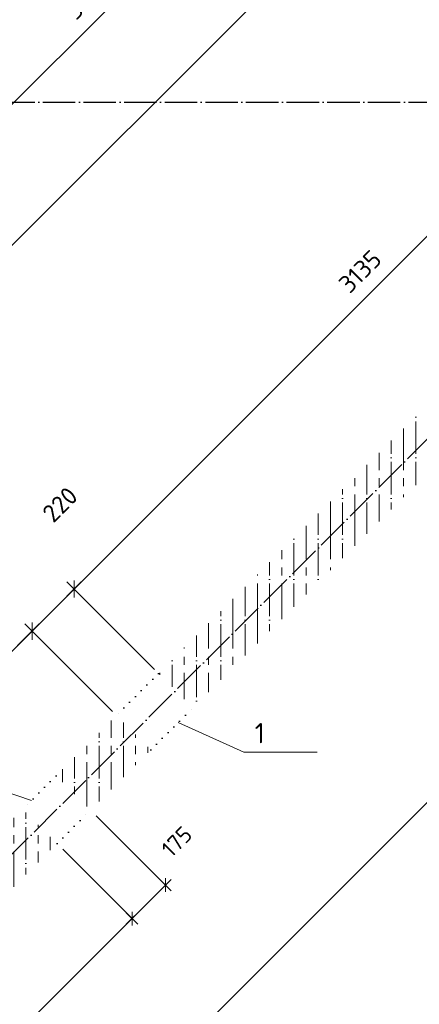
# Model space of a CAD drawing. Header units: millimetres. Extents: x -37663 to 118746, y -2869 to 47508.
# Tile 16 of 54: x 15907 to 17383, y 10565 to 14205. Entities that reach past the tile are written whole.
import ezdxf

# ---------------------------------------------------------------- set-up
doc = ezdxf.new("R2010")
doc.units = ezdxf.units.MM
doc.header["$PDMODE"] = 65
for name, pattern in [('______11', [150, 120, -15, 0, -15]), ('______5', [330, 240, -30, 30, -30]), ('______9', [30, 0, -30])]:
    doc.linetypes.add(name, pattern=pattern)
for name, color, linetype, lineweight in [('Standard', 7, 'Continuous', 25), ('Размерная линия_ общее', 7, 'Continuous', 13), ('Размерная линия_ общее_1', 7, 'Continuous', 13), ('Стена_ общее', 7, 'Continuous', 35)]:
    doc.layers.add(name, color=color, linetype=linetype, lineweight=lineweight)
doc.layers.add('Осевая линия_ общее', color=7, linetype='______5', lineweight=13, true_color=0xa0a0a0)
doc.styles.add('ISOCPEUR', font='ISOCPEUR')
doc.dimstyles.new('DIMSTYLE_3', dxfattribs={"dimtxt": 66, "dimasz": 75, "dimexe": 0, "dimexo": 0, "dimgap": 33, "dimtad": 2, "dimdec": 0, "dimrnd": 5, "dimzin": 12, "dimdsep": 46, "dimtxsty": 'ISOCPEUR', "dimblk1": 'ALL_ML_STRICH', "dimblk2": 'ALL_ML_STRICH', "dimsah": 1, "dimcen": 0, "dimclrd": 7, "dimclre": 256, "dimclrt": 7, "dimadec": 0, "dimazin": 0, "dimtfac": 1, "dimtdec": 0, "dimtix": 1, "dimtmove": 2, "dimatfit": 3, "dimfxl": 0, "dimtzin": 0, "dimlwd": 0, "dimlwe": -3, "dimarcsym": 0})
doc.dimstyles.new('DIMSTYLE_8', dxfattribs={"dimtxt": 60, "dimasz": 60, "dimexe": 0, "dimexo": 0, "dimgap": 30, "dimtad": 2, "dimdec": 0, "dimrnd": 5, "dimzin": 12, "dimdsep": 46, "dimtxsty": 'ISOCPEUR', "dimblk1": 'ALL_ML_STRICH', "dimblk2": 'ALL_ML_STRICH', "dimsah": 1, "dimcen": 0, "dimclrd": 7, "dimclre": 256, "dimclrt": 7, "dimadec": 0, "dimazin": 0, "dimtfac": 1, "dimtdec": 0, "dimtix": 1, "dimtmove": 2, "dimatfit": 3, "dimfxl": 0, "dimtzin": 0, "dimlwd": 0, "dimlwe": -3, "dimarcsym": 0})
pattern_1 = [(90, (0, 0), (-90, 6e-15), [120, -15, 0, -15]), (90, (-45, 6e-15), (-90, 6e-15), [240, -30, 30, -30])]

# ---------------------------------------------------------------- blocks, each defined once
blk = doc.blocks.new('ALL_ML_STRICH')
at = {"color": 0, "linetype": 'ByBlock', "lineweight": -2}
for p, q in [((0, -0.5), (0, 0.5)), ((-1, 0), (0.5, 0)), ((-0.3, -0.3), (0.3, 0.3))]:
    blk.add_line(p, q, dxfattribs=at)
blk = doc.blocks.new('*D192')
at = {"layer": 'DEFPOINTS', "color": 7, "linetype": 'Continuous', "lineweight": 13, "transparency": 33554687}
for p in [(20439.2, 15264.3), (14595.3, 9709.6), (15203, 9101.9)]:
    blk.add_point(p, dxfattribs=at)
at = {"layer": 'Размерная линия_ общее', "color": 253, "linetype": 'Continuous', "lineweight": -2, "true_color": 0xa0a0a0, "transparency": 33554687}
for p, q in [((20453.3, 15250.2), (20902.3, 14801.2)), ((14609.5, 9695.5), (15203, 9101.9))]:
    blk.add_line(p, q, dxfattribs=at)
at = {"layer": 'Размерная линия_ общее', "color": 7, "linetype": 'Continuous', "lineweight": -2, "transparency": 33554687}
blk.add_line((15203, 9101.9), (20902.3, 14801.2), dxfattribs=at)
at = {"layer": 'Размерная линия_ общее', "color": 7, "linetype": 'Continuous', "lineweight": 13, "transparency": 33554687, "xscale": 75, "yscale": 75, "zscale": 75}
for p, rotation in [((20902.3, 14801.2), 44.99999999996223), ((15203, 9101.9), 224.9999999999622)]:
    blk.add_blockref('ALL_ML_STRICH', p, dxfattribs=dict(at, rotation=rotation))
at = {"layer": 'Размерная линия_ общее', "color": 7, "linetype": 'Continuous', "lineweight": 13, "transparency": 33554687, "insert": (17996.3, 12012.6), "char_height": 66, "width": 264, "attachment_point": 5, "rotation": 45, "style": 'ISOCPEUR'}
blk.add_mtext('\\A1;{8060}', dxfattribs=at)
blk = doc.blocks.new('СЛОЖНЫЙ_ОБЪЕКТ_1')
at = {"layer": 'Осевая линия_ общее', "color": 253, "linetype": '______11', "lineweight": -3, "true_color": 0xa0a0a0, "transparency": 33554687}
for p, q in [((5452.4, 694), (22613.9, 17855.5)), ((-2770, 13900), (26050, 13900))]:
    blk.add_line(p, q, dxfattribs=at)
blk = doc.blocks.new('*D336')
at = {"layer": 'DEFPOINTS', "color": 7, "linetype": 'Continuous', "lineweight": 13, "transparency": 33554687}
for p in [(18385.4, 17318.1), (13994.3, 12927), (14714.4, 12206.9)]:
    blk.add_point(p, dxfattribs=at)
at = {"layer": 'Размерная линия_ общее', "color": 253, "linetype": 'Continuous', "lineweight": -2, "true_color": 0xa0a0a0, "transparency": 33554687}
for p, q in [((18399.6, 17304), (19105.5, 16598)), ((14008.4, 12912.8), (14714.4, 12206.9))]:
    blk.add_line(p, q, dxfattribs=at)
at = {"layer": 'Размерная линия_ общее', "color": 7, "linetype": 'Continuous', "lineweight": -2, "transparency": 33554687}
blk.add_line((14714.4, 12206.9), (19105.5, 16598), dxfattribs=at)
at = {"layer": 'Размерная линия_ общее', "color": 7, "linetype": 'Continuous', "lineweight": 13, "transparency": 33554687, "xscale": 75, "yscale": 75, "zscale": 75}
for p, rotation in [((19105.5, 16598), 44.99999999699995), ((14714.4, 12206.9), 224.9999999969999)]:
    blk.add_blockref('ALL_ML_STRICH', p, dxfattribs=dict(at, rotation=rotation))
at = {"layer": 'Размерная линия_ общее', "color": 7, "linetype": 'Continuous', "lineweight": 13, "transparency": 33554687, "insert": (16858.3, 14468.1), "char_height": 66, "width": 264, "attachment_point": 5, "rotation": 45, "style": 'ISOCPEUR'}
blk.add_mtext('\\A1;{6210}', dxfattribs=at)
blk = doc.blocks.new('*D338')
at = {"layer": 'DEFPOINTS', "color": 7, "linetype": 'Continuous', "lineweight": 13, "transparency": 33554687}
for p in [(16264.1, 11633), (15464.6, 11456.7), (15776.2, 11145.1)]:
    blk.add_point(p, dxfattribs=at)
at = {"layer": 'Размерная линия_ общее', "color": 7, "linetype": 'Continuous', "lineweight": -2, "transparency": 33554687}
blk.add_line((15464.6, 11456.7), (15952.5, 11944.6), dxfattribs=at)
at = {"layer": 'Размерная линия_ общее', "color": 253, "linetype": 'Continuous', "lineweight": -2, "true_color": 0xa0a0a0, "transparency": 33554687}
for p, q in [((16250, 11647.1), (15952.5, 11944.6)), ((15762.1, 11159.2), (15464.6, 11456.7))]:
    blk.add_line(p, q, dxfattribs=at)
at = {"layer": 'Размерная линия_ общее', "color": 7, "linetype": 'Continuous', "lineweight": 13, "transparency": 33554687, "xscale": 75, "yscale": 75, "zscale": 75}
for p, rotation in [((15952.5, 11944.6), 44.9999999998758), ((15464.6, 11456.7), 224.9999999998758)]:
    blk.add_blockref('ALL_ML_STRICH', p, dxfattribs=dict(at, rotation=rotation))
at = {"layer": 'Размерная линия_ общее', "color": 7, "linetype": 'Continuous', "lineweight": 13, "transparency": 33554687, "insert": (15652.2, 11761.7), "char_height": 66, "width": 198, "attachment_point": 5, "rotation": 45, "style": 'ISOCPEUR'}
blk.add_mtext('\\A1;{690}', dxfattribs=at)
blk = doc.blocks.new('*D339')
at = {"layer": 'DEFPOINTS', "color": 7, "linetype": 'Continuous', "lineweight": 13, "transparency": 33554687}
for p in [(15952.5, 11944.6), (16419.7, 11788.5), (16264.1, 11633)]:
    blk.add_point(p, dxfattribs=at)
at = {"layer": 'Размерная линия_ общее', "color": 7, "linetype": 'Continuous', "lineweight": -2, "transparency": 33554687}
blk.add_line((15952.5, 11944.6), (16108, 12100.2), dxfattribs=at)
at = {"layer": 'Размерная линия_ общее', "color": 253, "linetype": 'Continuous', "lineweight": -2, "true_color": 0xa0a0a0, "transparency": 33554687}
for p, q in [((16405.5, 11802.7), (16108, 12100.2)), ((16250, 11647.1), (15952.5, 11944.6))]:
    blk.add_line(p, q, dxfattribs=at)
at = {"layer": 'Размерная линия_ общее', "color": 7, "linetype": 'Continuous', "lineweight": 13, "transparency": 33554687, "xscale": 75, "yscale": 75, "zscale": 75}
for p, rotation in [((16108, 12100.2), 44.9999999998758), ((15952.5, 11944.6), 224.9999999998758)]:
    blk.add_blockref('ALL_ML_STRICH', p, dxfattribs=dict(at, rotation=rotation))
at = {"layer": 'Размерная линия_ общее', "color": 7, "linetype": 'Continuous', "lineweight": 13, "transparency": 33554687, "insert": (16055.9, 12412.5), "char_height": 66, "width": 198, "attachment_point": 5, "rotation": 45, "style": 'ISOCPEUR'}
blk.add_mtext('\\A1;{220}', dxfattribs=at)
blk = doc.blocks.new('*D340')
at = {"layer": 'DEFPOINTS', "color": 7, "linetype": 'Continuous', "lineweight": 13, "transparency": 33554687}
for p in [(18636.4, 14005.3), (16108, 12100.2), (16419.7, 11788.5)]:
    blk.add_point(p, dxfattribs=at)
at = {"layer": 'Размерная линия_ общее', "color": 7, "linetype": 'Continuous', "lineweight": -2, "transparency": 33554687}
blk.add_line((16108, 12100.2), (18324.8, 14316.9), dxfattribs=at)
at = {"layer": 'Размерная линия_ общее', "color": 253, "linetype": 'Continuous', "lineweight": -2, "true_color": 0xa0a0a0, "transparency": 33554687}
for p, q in [((18622.3, 14019.4), (18324.8, 14316.9)), ((16405.5, 11802.7), (16108, 12100.2))]:
    blk.add_line(p, q, dxfattribs=at)
at = {"layer": 'Размерная линия_ общее', "color": 7, "linetype": 'Continuous', "lineweight": 13, "transparency": 33554687, "xscale": 75, "yscale": 75, "zscale": 75}
for p, rotation in [((18324.8, 14316.9), 44.9999999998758), ((16108, 12100.2), 224.9999999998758)]:
    blk.add_blockref('ALL_ML_STRICH', p, dxfattribs=dict(at, rotation=rotation))
at = {"layer": 'Размерная линия_ общее', "color": 7, "linetype": 'Continuous', "lineweight": 13, "transparency": 33554687, "insert": (17164.7, 13274.2), "char_height": 66, "width": 264, "attachment_point": 5, "rotation": 45, "style": 'ISOCPEUR'}
blk.add_mtext('\\A1;{3135}', dxfattribs=at)
blk = doc.blocks.new('*D344')
at = {"layer": 'DEFPOINTS', "color": 7, "linetype": 'Continuous', "lineweight": 13, "transparency": 33554687}
for p in [(16854.5, 15787.2), (14637.8, 13570.4), (15097.3, 13110.9)]:
    blk.add_point(p, dxfattribs=at)
at = {"layer": 'Размерная линия_ общее', "color": 253, "linetype": 'Continuous', "lineweight": -2, "true_color": 0xa0a0a0, "transparency": 33554687}
for p, q in [((16868.7, 15773.1), (17314.1, 15327.7)), ((14651.9, 13556.3), (15097.3, 13110.9))]:
    blk.add_line(p, q, dxfattribs=at)
at = {"layer": 'Размерная линия_ общее', "color": 7, "linetype": 'Continuous', "lineweight": -2, "transparency": 33554687}
blk.add_line((15097.3, 13110.9), (17314.1, 15327.7), dxfattribs=at)
at = {"layer": 'Размерная линия_ общее', "color": 7, "linetype": 'Continuous', "lineweight": 13, "transparency": 33554687, "xscale": 75, "yscale": 75, "zscale": 75}
for p, rotation in [((17314.1, 15327.7), 45.00000000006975), ((15097.3, 13110.9), 225.0000000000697)]:
    blk.add_blockref('ALL_ML_STRICH', p, dxfattribs=dict(at, rotation=rotation))
at = {"layer": 'Размерная линия_ общее', "color": 7, "linetype": 'Continuous', "lineweight": 13, "transparency": 33554687, "insert": (16154, 14285), "char_height": 66, "width": 264, "attachment_point": 5, "rotation": 45, "style": 'ISOCPEUR'}
blk.add_mtext('\\A1;{3135}', dxfattribs=at)
blk = doc.blocks.new('*D361')
at = {"layer": 'DEFPOINTS', "color": 7, "linetype": 'Continuous', "lineweight": 13, "transparency": 33554687}
for p in [(16168.6, 11282.9), (16044.9, 11159.2), (16445.9, 11005.7)]:
    blk.add_point(p, dxfattribs=at)
at = {"layer": 'Размерная линия_ общее_1', "color": 253, "linetype": 'Continuous', "lineweight": -2, "true_color": 0xa0a0a0, "transparency": 33554687}
for p, q in [((16189.9, 11261.7), (16445.9, 11005.7)), ((16066.1, 11138), (16322.1, 10881.9))]:
    blk.add_line(p, q, dxfattribs=at)
at = {"layer": 'Размерная линия_ общее_1', "color": 7, "linetype": 'Continuous', "lineweight": -2, "transparency": 33554687}
blk.add_line((16445.9, 11005.7), (16322.1, 10881.9), dxfattribs=at)
at = {"layer": 'Размерная линия_ общее_1', "color": 7, "linetype": 'Continuous', "lineweight": 13, "transparency": 33554687, "xscale": 60, "yscale": 60, "zscale": 60}
for p, rotation in [((16445.9, 11005.7), 45.00000001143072), ((16322.1, 10881.9), 225.0000000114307)]:
    blk.add_blockref('ALL_ML_STRICH', p, dxfattribs=dict(at, rotation=rotation))
at = {"layer": 'Размерная линия_ общее_1', "color": 7, "linetype": 'Continuous', "lineweight": 13, "transparency": 33554687, "insert": (16487.6, 11166.5), "char_height": 60, "width": 180, "attachment_point": 5, "rotation": 45, "style": 'ISOCPEUR'}
blk.add_mtext('\\A1;{175}', dxfattribs=at)
blk = doc.blocks.new('*D362')
at = {"layer": 'DEFPOINTS', "color": 7, "linetype": 'Continuous', "lineweight": 13, "transparency": 33554687}
for p in [(16044.9, 11159.2), (16322.1, 10881.9), (14538.8, 9653.1)]:
    blk.add_point(p, dxfattribs=at)
at = {"layer": 'Размерная линия_ общее_1', "color": 253, "linetype": 'Continuous', "lineweight": -2, "true_color": 0xa0a0a0, "transparency": 33554687}
for p, q in [((16066.1, 11138), (16322.1, 10881.9)), ((14560, 9631.8), (14816, 9375.8))]:
    blk.add_line(p, q, dxfattribs=at)
at = {"layer": 'Размерная линия_ общее_1', "color": 7, "linetype": 'Continuous', "lineweight": -2, "transparency": 33554687}
blk.add_line((16322.1, 10881.9), (14816, 9375.8), dxfattribs=at)
at = {"layer": 'Размерная линия_ общее_1', "color": 7, "linetype": 'Continuous', "lineweight": 13, "transparency": 33554687, "xscale": 60, "yscale": 60, "zscale": 60}
for p, rotation in [((16322.1, 10881.9), 45.00000001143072), ((14816, 9375.8), 225.0000000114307)]:
    blk.add_blockref('ALL_ML_STRICH', p, dxfattribs=dict(at, rotation=rotation))
at = {"layer": 'Размерная линия_ общее_1', "color": 7, "linetype": 'Continuous', "lineweight": 13, "transparency": 33554687, "insert": (15518.9, 10191.8), "char_height": 60, "width": 240, "attachment_point": 5, "rotation": 45, "style": 'ISOCPEUR'}
blk.add_mtext('\\A1;{2130}', dxfattribs=at)

msp = doc.modelspace()

# ---------------------------------------------------------------- hatches: boundary and pattern name
at = {"layer": 'Стена_ общее', "linetype": 'Continuous', "lineweight": 18, "transparency": 33554687}
h = msp.add_hatch(dxfattribs=at)
h.set_pattern_fill('__________541', scale=30, style=0, pattern_type=2)
h.set_pattern_definition(pattern_1)
h.paths.add_polyline_path([(18636.4, 14005.3), (16419.7, 11788.5), (16546.9, 11661.2), (18763.7, 13878)], flags=0)
h = msp.add_hatch(dxfattribs=at)
h.set_pattern_fill('__________541', scale=30, style=0, pattern_type=2)
h.set_pattern_definition(pattern_1)
h.paths.add_polyline_path([(16264.1, 11633), (16041.4, 11410.2), (16168.6, 11282.9), (16391.4, 11505.7)], flags=0)
h = msp.add_hatch(dxfattribs=at)
h.set_pattern_fill('__________541', scale=30, style=0, pattern_type=2)
h.set_pattern_definition(pattern_1)
h.paths.add_polyline_path([(15917.6, 11286.5), (14411.5, 9780.3), (14538.8, 9653.1), (16044.9, 11159.2)], flags=0)

# ---------------------------------------------------------------- linework, layer by layer
at = {"layer": 'Осевая линия_ общее', "color": 7, "linetype": 'Continuous', "lineweight": 13, "transparency": 33554687}
for points in [[(16492.9, 11607.2), (16735.6, 11496.5), (17005.6, 11496.5)], [(15950, 11318.9), (15845.4, 11353.7), (15575.4, 11353.7)]]:
    msp.add_lwpolyline(points, dxfattribs=at)
at = {"layer": 'Стена_ общее', "color": 7, "linetype": '______9', "lineweight": -3, "transparency": 33554687}
for p, q in [((16419.7, 11788.5), (16264.1, 11633)), ((16419.7, 11788.5), (16264.1, 11633)), ((16391.4, 11505.7), (16546.9, 11661.2)), ((16391.4, 11505.7), (16546.9, 11661.2)), ((16041.4, 11410.2), (15917.6, 11286.5)), ((16041.4, 11410.2), (15917.6, 11286.5)), ((16044.9, 11159.2), (16168.6, 11282.9)), ((16044.9, 11159.2), (16168.6, 11282.9))]:
    msp.add_line(p, q, dxfattribs=at)

# ---------------------------------------------------------------- block references
at = {"layer": 'Осевая линия_ общее', "color": 253, "linetype": '______11', "lineweight": -3, "true_color": 0xa0a0a0, "transparency": 33554687}
msp.add_blockref('СЛОЖНЫЙ_ОБЪЕКТ_1', (0, 0), dxfattribs=at)

# ---------------------------------------------------------------- texts
at = {"layer": 'Standard', "color": 7, "linetype": 'Continuous', "lineweight": 25, "transparency": 33554687, "insert": (16775.3, 11530), "char_height": 75, "width": 58.333, "attachment_point": 7, "style": 'ISOCPEUR'}
msp.add_mtext('\\A1;{\\fISOCPEUR|i0|b0;\\H75.000000;\\W1.000000;\\C7;1}\\P', dxfattribs=at)

# ---------------------------------------------------------------- dimensions: what is measured, and where the dimension line sits
at = {"layer": 'Размерная линия_ общее', "color": 7, "linetype": 'Continuous', "lineweight": 13, "transparency": 33554687}
for base, p1, p2, picture, middle in [((19105.5, 16598), (14008.4, 12912.8), (18399.6, 17304), '*D336', (16858.3, 14468.1)), ((17314.1, 15327.7), (14651.9, 13556.3), (16868.7, 15773.1), '*D344', (16154, 14285)), ((20902.3, 14801.2), (14609.5, 9695.5), (20453.3, 15250.2), '*D192', (17996.3, 12012.6)), ((18324.8, 14316.9), (16405.5, 11802.7), (18622.3, 14019.4), '*D340', (17164.7, 13274.2)), ((16108, 12100.2), (16250, 11647.1), (16405.5, 11802.7), '*D339', (16055.9, 12412.5)), ((15952.5, 11944.6), (15762.1, 11159.2), (16250, 11647.1), '*D338', (15652.2, 11761.7))]:
    dim = msp.add_linear_dim(base=base, p1=p1, p2=p2, angle=45, dimstyle='DIMSTYLE_3', override={"dimpost": '<>', "dimclrd": 7, "dimclre": 253, "dimclrt": 7, "dimlwd": 0, "dimlwe": 65533}, dxfattribs=at)
    dim.commit()
    dim.dimension.update_dxf_attribs({"geometry": picture, "text_midpoint": middle, "dimtype": 160})
at = {"layer": 'Размерная линия_ общее_1', "color": 7, "linetype": 'Continuous', "lineweight": 13, "transparency": 33554687}
for base, p1, p2, picture, middle in [((16322.1, 10881.9), (16189.9, 11261.7), (16066.1, 11138), '*D361', (16487.6, 11166.5)), ((14816, 9375.8), (16066.1, 11138), (14560, 9631.8), '*D362', (15518.9, 10191.8))]:
    dim = msp.add_linear_dim(base=base, p1=p1, p2=p2, angle=225, dimstyle='DIMSTYLE_8', override={"dimpost": '<>', "dimclrd": 7, "dimclre": 253, "dimclrt": 7, "dimlwd": 0, "dimlwe": 65533}, dxfattribs=at)
    dim.commit()
    dim.dimension.update_dxf_attribs({"geometry": picture, "text_midpoint": middle, "dimtype": 160})

doc.saveas('drawing.dxf')
